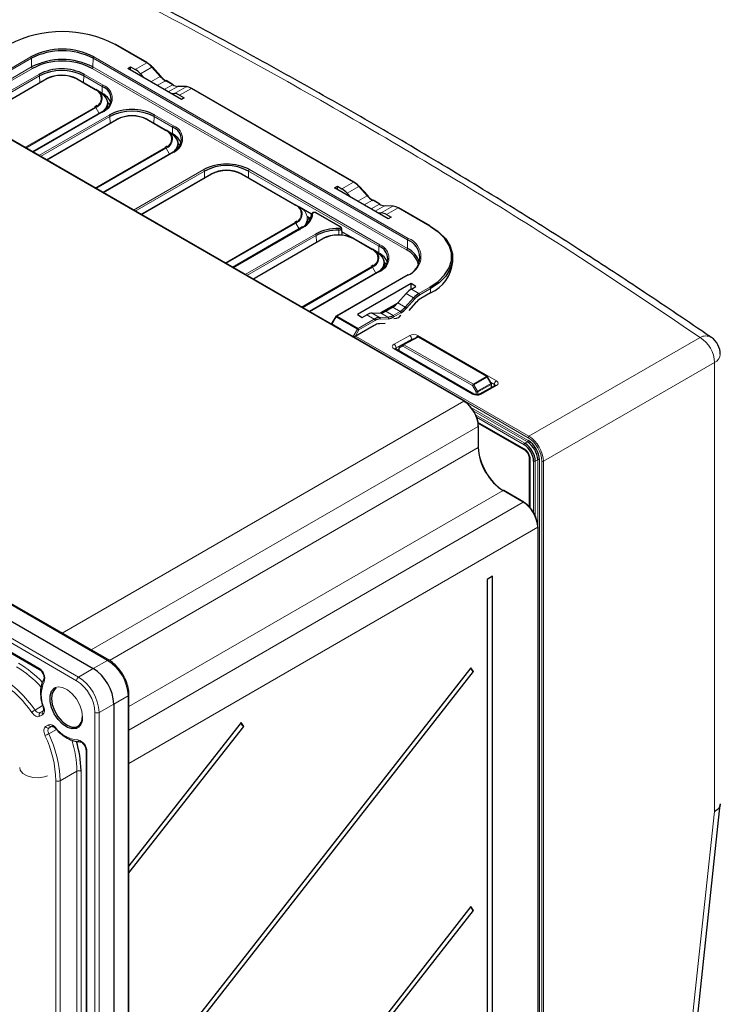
# Paper-space layout 'Blatt2' of a CAD drawing. Header units: millimetres. Extents: x 5 to 418, y 2 to 292.
# Tile 53 of 55: x 306 to 346, y 201 to 257. Entities that reach past the tile are written whole.
import ezdxf

# ---------------------------------------------------------------- set-up
doc = ezdxf.new("R2010")
doc.units = ezdxf.units.MM

psp = doc.layouts.new('Blatt2')

# ---------------------------------------------------------------- linework, layer by layer
at = {"color": 7, "linetype": 'Continuous', "lineweight": 18}
for p, q in [((331.017, 234.887), (282.323, 262.998)), ((310.725, 220.126), (245.907, 257.545)), ((308.956, 218.968), (244.138, 256.387)), ((244.253, 256.59), (309.071, 219.171)), ((312.954, 254.176), (311.159, 255.212)), ((302.261, 252.153), (306.343, 254.509)), ((306.39, 254.428), (302.308, 252.072)), ((306.397, 253.932), (306.39, 254.428)), ((309.887, 253.932), (309.895, 254.428)), ((327.808, 244.087), (309.895, 254.428)), ((309.942, 254.509), (327.855, 244.168)), ((312.289, 253.792), (312.954, 254.176)), ((302.231, 251.527), (306.397, 253.932)), ((306.445, 253.851), (302.324, 251.473)), ((327.754, 243.51), (309.84, 253.851)), ((309.887, 253.932), (327.801, 243.591)), ((312.589, 253.544), (313.252, 253.927)), ((313.726, 253.398), (313.252, 253.927)), ((302.803, 251.197), (306.805, 253.507)), ((306.852, 253.427), (302.896, 251.143)), ((307.255, 253.248), (303.252, 250.937)), ((306.858, 253.041), (306.852, 253.427)), ((310.02, 252.635), (308.96, 253.248)), ((309.356, 253.041), (309.362, 253.427)), ((310.423, 252.814), (309.362, 253.427)), ((309.409, 253.507), (310.47, 252.895)), ((313.189, 253.088), (313.726, 253.398)), ((313.554, 252.877), (314.025, 253.149)), ((314.422, 252.92), (314.025, 253.149)), ((310.417, 252.429), (310.423, 252.814)), ((310.418, 252.394), (310.417, 252.429)), ((313.95, 252.648), (314.422, 252.92)), ((314.183, 252.514), (314.721, 252.824)), ((314.531, 252.423), (315.195, 252.806)), ((315.195, 252.806), (314.721, 252.824)), ((314.829, 252.326), (315.494, 252.71)), ((324.739, 247.372), (315.494, 252.71)), ((306.018, 249.34), (310.02, 251.651)), ((310.054, 251.616), (306.065, 249.313)), ((310.47, 251.391), (306.467, 249.081)), ((310.245, 251.284), (310.054, 251.616)), ((306.809, 248.883), (310.812, 251.194)), ((310.859, 251.113), (306.903, 248.83)), ((311.261, 250.935), (307.259, 248.624)), ((310.865, 250.728), (310.859, 251.113)), ((314.027, 250.322), (312.967, 250.935)), ((313.363, 250.728), (313.369, 251.113)), ((314.43, 250.501), (313.369, 251.113)), ((313.416, 251.194), (314.477, 250.582)), ((314.424, 250.116), (314.43, 250.501)), ((314.424, 250.081), (314.424, 250.116)), ((310.025, 247.027), (314.027, 249.338)), ((314.061, 249.303), (310.072, 247)), ((314.477, 249.078), (310.474, 246.768)), ((314.252, 248.971), (314.061, 249.303)), ((312.195, 245.774), (316.198, 248.085)), ((316.245, 248.004), (312.289, 245.72)), ((316.251, 247.619), (316.245, 248.004)), ((318.749, 247.619), (318.755, 248.004)), ((326.179, 243.718), (318.755, 248.004)), ((318.802, 248.085), (326.227, 243.799)), ((316.647, 247.825), (312.645, 245.515)), ((321.417, 246.056), (318.352, 247.825)), ((324.074, 246.989), (324.739, 247.372)), ((324.374, 246.741), (325.038, 247.123)), ((325.512, 246.595), (325.038, 247.123)), ((324.974, 246.284), (325.512, 246.595)), ((325.339, 246.073), (325.81, 246.346)), ((326.207, 246.117), (325.81, 246.346)), ((325.736, 245.845), (326.207, 246.117)), ((325.968, 245.71), (326.506, 246.021)), ((326.316, 245.619), (326.98, 246.002)), ((326.98, 246.002), (326.506, 246.021)), ((326.614, 245.523), (327.279, 245.906)), ((329.073, 244.87), (327.279, 245.906)), ((323.962, 244.821), (322.576, 245.621)), ((317.414, 242.762), (321.417, 245.072)), ((321.45, 245.037), (317.461, 242.734)), ((321.866, 244.813), (317.864, 242.502)), ((317.873, 242.497), (321.656, 244.68)), ((321.656, 244.68), (321.45, 245.037)), ((318.559, 242.1), (322.562, 244.411)), ((322.609, 244.33), (318.653, 242.047)), ((323.011, 244.152), (319.009, 241.841)), ((322.615, 243.945), (322.609, 244.33)), ((325.777, 243.539), (324.716, 244.152)), ((327.801, 243.591), (327.808, 244.087)), ((326.174, 243.333), (326.179, 243.718)), ((326.174, 243.298), (326.174, 243.333)), ((321.775, 240.244), (325.777, 242.555)), ((325.81, 242.52), (321.822, 240.217)), ((326.002, 242.188), (325.81, 242.52)), ((326.227, 242.295), (322.224, 239.985)), ((327.855, 242.09), (323.774, 239.734)), ((328.012, 241.27), (328.012, 241.292)), ((328.028, 241.279), (328.457, 241.032)), ((328.457, 241.032), (329.073, 241.387)), ((329.12, 241.305), (328.504, 240.95)), ((329.12, 241.061), (329.12, 241.305)), ((327.684, 240.254), (328.158, 240.783)), ((327.731, 241.03), (328.158, 240.783)), ((328.225, 240.718), (327.751, 240.189)), ((327.169, 240.404), (326.316, 239.929)), ((326.963, 240.249), (327.385, 240.005)), ((327.26, 240.498), (327.684, 240.254)), ((323.74, 239.698), (323.491, 239.276)), ((324.958, 238.996), (323.74, 239.698)), ((323.774, 239.734), (324.991, 239.031)), ((324.991, 239.031), (325.917, 239.565)), ((325.488, 239.813), (325.917, 239.565)), ((325.788, 239.908), (326.216, 239.661)), ((326.216, 239.661), (326.69, 239.68)), ((326.717, 239.592), (326.243, 239.573)), ((326.266, 239.924), (326.69, 239.68)), ((326.566, 240.02), (326.989, 239.776)), ((326.989, 239.776), (327.385, 240.005)), ((327.433, 239.923), (327.036, 239.694)), ((324.712, 238.57), (324.958, 238.996)), ((325.964, 239.484), (325.038, 238.949)), ((324.346, 238.776), (324.347, 238.782)), ((324.346, 238.776), (324.346, 238.76)), ((334.678, 232.812), (324.346, 238.776)), ((325.038, 238.949), (324.826, 238.582)), ((324.85, 238.595), (334.726, 232.894)), ((327.04, 238.136), (327.932, 238.633)), ((328.048, 238.43), (327.156, 237.934)), ((328.407, 238.545), (327.594, 238.108)), ((328.048, 238.373), (328.048, 238.43)), ((328.403, 238.628), (332.877, 236.045)), ((332.31, 236.292), (328.407, 238.545)), ((334.726, 232.894), (344.475, 238.522)), ((331.514, 235.286), (327.04, 237.869)), ((327.156, 237.934), (327.158, 237.855)), ((327.546, 238.025), (327.336, 237.904)), ((327.336, 237.904), (327.336, 237.752)), ((331.511, 235.776), (327.546, 238.025)), ((327.594, 238.108), (331.559, 235.858)), ((345.3, 237.093), (335.55, 231.466)), ((345.3, 211.519), (345.3, 237.093)), ((331.559, 235.858), (332.31, 236.292)), ((332.344, 236.257), (331.592, 235.823)), ((332.552, 235.896), (332.344, 236.257)), ((331.721, 235.416), (331.511, 235.776)), ((331.592, 235.823), (331.802, 235.464)), ((331.802, 235.464), (332.552, 235.896)), ((332.565, 235.85), (331.816, 235.417)), ((332.877, 235.778), (331.986, 235.281)), ((332.757, 235.842), (332.543, 235.966)), ((332.565, 235.659), (332.565, 235.85)), ((332.754, 235.764), (332.757, 235.842)), ((331.721, 235.261), (331.721, 235.416)), ((331.816, 235.417), (331.816, 235.263)), ((308.133, 221.676), (331.017, 234.887)), ((331.416, 234.538), (334.683, 232.653)), ((334.635, 232.571), (331.554, 234.349)), ((331.681, 234.117), (334.495, 232.493)), ((334.447, 232.411), (331.742, 233.972)), ((331.842, 233.458), (309.783, 220.724)), ((331.818, 233.704), (334.443, 232.189)), ((331.842, 232.25), (331.842, 233.458)), ((310.829, 220.119), (331.842, 232.25)), ((334.635, 232.571), (334.495, 232.493)), ((334.796, 231.577), (334.796, 228.796)), ((334.992, 228.511), (334.992, 231.466)), ((335.225, 231.549), (335.087, 231.467)), ((335.087, 231.467), (335.087, 228.321)), ((335.225, 227.773), (335.225, 231.549)), ((335.32, 231.549), (335.32, 124.985)), ((335.455, 124.16), (335.455, 231.465)), ((335.55, 231.466), (335.55, 124.16)), ((288.717, 230.122), (306.803, 219.681)), ((333.256, 229.801), (311.936, 217.493)), ((334.401, 229.139), (333.256, 229.801)), ((311.936, 216.158), (334.401, 229.139)), ((335.226, 227.711), (311.936, 214.253)), ((335.226, 124.205), (335.226, 227.711)), ((309.898, 219.665), (310.725, 220.126)), ((309.071, 219.171), (309.898, 219.665)), ((311.89, 218.11), (311.077, 217.624)), ((311.89, 79.298), (311.89, 218.11)), ((307.025, 217.548), (306.589, 217.294)), ((307.052, 217.246), (306.891, 217.148)), ((306.891, 217.148), (307.052, 217.241)), ((310.002, 78.344), (310.002, 217.156)), ((311.077, 217.624), (310.235, 217.155)), ((310.235, 217.155), (310.235, 78.343)), ((307.02, 217.03), (306.859, 216.937)), ((307.195, 216.355), (307.356, 216.448)), ((307.807, 216.194), (307.37, 215.943)), ((307.555, 216.37), (307.394, 216.277)), ((307.56, 216.369), (307.394, 216.277)), ((309.543, 214.935), (309.543, 191.056)), ((308.976, 213.804), (308.013, 213.266)), ((308.976, 192.827), (308.976, 213.804)), ((309.21, 213.858), (309.21, 213.802)), ((309.21, 213.802), (309.21, 192.826)), ((307.779, 192.292), (307.779, 213.268)), ((308.013, 213.266), (308.013, 192.29))]:
    psp.add_line(p, q, dxfattribs=at)
at = {"color": 7, "linetype": 'Continuous', "lineweight": 25}
for p, q in [((331.05, 234.89), (282.355, 263.001)), ((310.807, 220.133), (245.989, 257.552)), ((245.08, 257.084), (309.898, 219.665)), ((312.987, 254.179), (311.193, 255.215)), ((311.871, 253.848), (312.032, 253.941)), ((314.926, 252.085), (311.871, 253.848)), ((312.032, 253.941), (312.289, 253.792)), ((312.032, 253.756), (312.032, 253.941)), ((313.756, 253.405), (313.282, 253.934)), ((303.233, 250.948), (307.221, 253.251)), ((308.993, 253.251), (310.054, 252.639)), ((312.589, 253.544), (312.799, 253.313)), ((314.455, 252.923), (314.059, 253.152)), ((310.26, 252.52), (310.054, 252.639)), ((310.417, 252.429), (310.26, 252.519)), ((314.325, 252.432), (314.531, 252.423)), ((315.217, 252.811), (314.743, 252.83)), ((324.772, 247.376), (315.527, 252.713)), ((314.829, 252.326), (315.087, 252.177)), ((315.087, 252.177), (314.926, 252.085)), ((310.437, 251.395), (306.448, 249.092)), ((310.102, 251.735), (309.987, 251.654)), ((310.734, 251.719), (310.731, 251.863)), ((307.239, 248.635), (311.228, 250.938)), ((313, 250.938), (314.061, 250.326)), ((314.267, 250.207), (314.061, 250.326)), ((314.424, 250.116), (314.267, 250.206)), ((314.443, 249.082), (310.455, 246.779)), ((314.109, 249.422), (313.994, 249.341)), ((314.741, 249.406), (314.738, 249.55)), ((312.625, 245.526), (316.614, 247.829)), ((318.386, 247.829), (321.45, 246.06)), ((323.656, 247.045), (323.817, 247.138)), ((326.711, 245.281), (323.656, 247.045)), ((323.817, 247.138), (324.074, 246.989)), ((323.817, 246.952), (323.817, 247.138)), ((325.541, 246.601), (325.067, 247.13)), ((324.374, 246.741), (324.584, 246.509)), ((326.24, 246.12), (325.844, 246.349)), ((321.656, 245.941), (321.45, 246.06)), ((322.342, 245.544), (321.657, 245.94)), ((327.002, 246.008), (326.528, 246.026)), ((329.106, 244.874), (327.312, 245.91)), ((321.499, 245.156), (321.383, 245.075)), ((322.109, 245.412), (322.301, 245.301)), ((322.131, 245.14), (322.127, 245.284)), ((322.149, 245.389), (322.221, 245.197)), ((322.339, 245.525), (322.337, 245.45)), ((323.995, 244.824), (322.609, 245.624)), ((326.11, 245.628), (326.316, 245.619)), ((326.614, 245.523), (326.872, 245.374)), ((326.872, 245.374), (326.711, 245.281)), ((321.833, 244.816), (317.844, 242.513)), ((324.081, 244.341), (324.061, 244.729)), ((318.989, 241.852), (322.978, 244.155)), ((324.739, 244.161), (324.07, 244.547)), ((324.75, 244.155), (325.81, 243.543)), ((326.016, 243.424), (325.81, 243.543)), ((326.174, 243.333), (326.017, 243.423)), ((330.389, 242.829), (330.389, 243.074)), ((325.859, 242.639), (325.744, 242.558)), ((326.491, 242.623), (326.488, 242.767)), ((326.193, 242.299), (322.205, 239.996)), ((327.822, 242.093), (323.74, 239.737)), ((328.008, 241.589), (324.953, 239.825)), ((328.286, 241.428), (328.008, 241.589)), ((328.012, 241.292), (328.008, 241.589)), ((328.012, 241.292), (328.031, 241.281)), ((328.028, 241.279), (328.286, 241.428)), ((327.26, 240.498), (327.731, 241.03)), ((329.12, 241.061), (328.562, 240.738)), ((327.22, 240.454), (326.269, 239.925)), ((326.566, 240.02), (326.963, 240.249)), ((328.263, 240.489), (327.882, 240.064)), ((323.716, 239.713), (323.456, 239.273)), ((324.953, 239.825), (325.231, 239.664)), ((325.231, 239.664), (325.488, 239.813)), ((325.788, 239.908), (326.266, 239.924)), ((324.005, 238.979), (323.491, 239.276)), ((324.005, 238.979), (324.712, 238.57)), ((324.005, 238.957), (324.005, 238.979)), ((325.907, 239.206), (324.826, 238.582)), ((326.535, 239.314), (326.206, 239.302)), ((324.327, 238.793), (324.326, 238.771)), ((327.561, 238.111), (328.374, 238.548)), ((332.342, 236.295), (328.439, 238.548)), ((331.596, 235.293), (327.121, 237.876)), ((327.316, 237.931), (327.316, 237.764)), ((327.559, 238.11), (327.349, 237.989)), ((327.559, 238.11), (327.561, 238.111)), ((332.575, 235.91), (332.367, 236.27)), ((332.794, 235.786), (331.903, 235.29)), ((332.584, 235.669), (332.584, 235.877)), ((332.792, 235.785), (332.794, 235.786)), ((331.828, 233.642), (334.477, 232.113)), ((331.861, 232.276), (331.861, 233.485)), ((334.748, 231.645), (334.748, 228.852)), ((288.751, 230.045), (306.837, 219.604)), ((334.434, 229.142), (333.289, 229.803)), ((335.245, 124.232), (335.245, 227.738)), ((332.644, 224.915), (332.338, 224.731)), ((332.338, 224.731), (332.338, 122.773)), ((332.644, 122.956), (332.644, 224.915)), ((331.424, 219.703), (311.936, 194.814)), ((311.936, 194.405), (331.574, 219.487)), ((331.574, 219.487), (331.424, 219.703)), ((311.936, 79.365), (311.936, 218.176)), ((311.077, 217.624), (311.077, 78.812)), ((318.326, 216.582), (311.936, 208.422)), ((318.476, 216.366), (318.326, 216.582)), ((311.936, 208.013), (318.476, 216.366)), ((309.494, 215.003), (309.494, 191.124)), ((331.424, 206.094), (311.936, 181.204)), ((311.936, 180.796), (331.574, 205.878)), ((331.574, 205.878), (331.424, 206.094))]:
    psp.add_line(p, q, dxfattribs=at)
at = {"color": 7, "linetype": 'Continuous', "lineweight": 18, "flags": 128}
for points in [[(313.252, 253.927), (313.261, 253.931), (313.269, 253.934), (313.275, 253.936), (313.28, 253.935), (313.282, 253.934)], [(313.726, 253.398), (313.735, 253.403), (313.743, 253.405), (313.749, 253.407), (313.754, 253.406), (313.756, 253.405)], [(310.423, 251.37), (310.452, 251.394), (310.594, 251.548), (310.682, 251.716), (310.712, 251.889), (310.682, 252.063), (310.594, 252.231), (310.452, 252.385), (310.26, 252.52)], [(314.43, 249.057), (314.459, 249.081), (314.601, 249.235), (314.689, 249.402), (314.719, 249.576), (314.689, 249.75), (314.601, 249.917), (314.459, 250.072), (314.267, 250.207)], [(325.038, 247.123), (325.046, 247.128), (325.054, 247.131), (325.06, 247.132), (325.065, 247.132), (325.067, 247.13)], [(325.512, 246.595), (325.52, 246.599), (325.528, 246.602), (325.534, 246.603), (325.539, 246.603), (325.541, 246.601)], [(326.18, 242.274), (326.208, 242.298), (326.351, 242.452), (326.439, 242.619), (326.469, 242.793), (326.439, 242.967), (326.351, 243.134), (326.208, 243.289), (326.016, 243.424)], [(324.958, 238.996), (324.968, 238.99), (324.978, 238.984), (324.99, 238.977), (325.001, 238.971), (325.012, 238.964), (325.022, 238.959), (325.031, 238.953), (325.038, 238.949)], [(332.794, 235.786), (332.794, 235.786), (332.812, 235.793), (332.832, 235.793), (332.854, 235.788), (332.877, 235.778)], [(307.763, 218.587), (307.901, 218.619), (308.159, 218.587), (308.436, 218.452), (308.707, 218.224), (308.947, 217.925), (309.136, 217.581), (309.256, 217.223), (309.297, 216.882)], [(306.859, 216.937), (306.811, 216.919), (306.758, 216.914), (306.7, 216.924), (306.639, 216.947), (306.577, 216.983), (306.516, 217.031), (306.458, 217.09), (306.405, 217.157)], [(306.589, 217.294), (306.625, 217.25), (306.663, 217.211), (306.704, 217.179), (306.745, 217.155), (306.785, 217.139), (306.824, 217.133), (306.86, 217.136), (306.891, 217.148)], [(307.048, 217.468), (307.049, 217.465), (307.057, 217.459), (307.07, 217.454), (307.088, 217.453)], [(307.158, 215.852), (307.127, 215.932), (307.105, 216.011), (307.094, 216.088), (307.093, 216.159), (307.103, 216.224), (307.124, 216.279), (307.155, 216.323), (307.195, 216.355)], [(307.394, 216.277), (307.368, 216.256), (307.347, 216.227), (307.333, 216.19), (307.326, 216.148), (307.327, 216.1), (307.334, 216.049), (307.349, 215.996), (307.37, 215.943)], [(307.756, 216.296), (307.748, 216.279), (307.746, 216.266), (307.748, 216.256), (307.749, 216.254)], [(307.296, 213.547), (307.139, 213.494), (306.804, 213.442), (306.458, 213.46), (306.143, 213.544), (305.897, 213.686), (305.751, 213.868), (305.716, 214.015)], [(343.098, 190.889), (343.646, 196.021), (344.204, 201.251), (345.3, 211.519)]]:
    psp.add_lwpolyline(points, dxfattribs=at)
at = {"color": 7, "linetype": 'Continuous', "lineweight": 25, "flags": 128}
for points in [[(313.756, 253.405), (313.757, 253.404), (313.758, 253.4), (313.757, 253.394), (313.754, 253.387)], [(310.273, 252.49), (310.468, 252.353), (310.612, 252.197), (310.701, 252.028), (310.731, 251.852), (310.701, 251.676), (310.612, 251.507), (310.59, 251.477)], [(310.848, 251.761), (310.805, 251.827), (310.727, 251.923)], [(310.722, 251.595), (310.734, 251.708), (310.734, 251.719)], [(314.28, 250.177), (314.475, 250.04), (314.619, 249.884), (314.708, 249.715), (314.738, 249.539), (314.708, 249.363), (314.619, 249.193), (314.597, 249.163)], [(314.729, 249.282), (314.741, 249.395), (314.741, 249.406)], [(314.855, 249.447), (314.812, 249.514), (314.733, 249.609)], [(325.541, 246.601), (325.542, 246.6), (325.543, 246.596), (325.542, 246.591), (325.539, 246.584)], [(322.118, 245.016), (322.131, 245.129), (322.131, 245.14)], [(329.073, 241.387), (329.551, 241.716), (329.923, 242.088), (330.177, 242.491), (330.306, 242.914), (330.306, 243.343), (330.177, 243.766), (329.923, 244.17), (329.551, 244.542), (329.073, 244.87)], [(329.12, 244.843), (329.605, 244.509), (329.983, 244.132), (330.242, 243.722), (330.373, 243.292), (330.373, 242.856), (330.242, 242.427), (329.983, 242.017), (329.605, 241.64), (329.12, 241.305)], [(326.03, 243.394), (326.225, 243.257), (326.369, 243.101), (326.458, 242.932), (326.488, 242.756), (326.458, 242.58), (326.369, 242.41), (326.346, 242.38)], [(326.479, 242.499), (326.491, 242.612), (326.491, 242.623)], [(326.605, 242.664), (326.562, 242.731), (326.483, 242.826)], [(309.014, 216.273), (308.947, 216.244), (308.707, 216.222), (308.436, 216.307), (308.159, 216.491), (307.901, 216.757), (307.684, 217.082), (307.528, 217.437), (307.446, 217.791), (307.446, 218.111), (307.528, 218.37), (307.684, 218.545), (307.763, 218.587)], [(307.789, 218.529), (307.698, 218.46), (307.573, 218.248), (307.53, 217.957), (307.573, 217.617), (307.698, 217.26), (307.894, 216.921), (308.14, 216.634), (308.414, 216.426), (308.687, 216.318), (308.933, 216.321), (309.129, 216.434), (309.254, 216.646), (309.297, 216.937), (309.297, 216.937)], [(343.422, 191.268), (343.676, 193.646), (345.625, 211.906)]]:
    psp.add_lwpolyline(points, dxfattribs=at)
at = {"color": 7, "linetype": 'Continuous', "lineweight": 25}
for centre, radius, start, end in [((308.142, 249.421), 6.53, 62.4805, 117.5195), ((308.142, 251.036), 3.912, 62.6097, 117.3903), ((308.142, 251.046), 3.809, 62.6097, 117.3903), ((311.179, 255.184), 0.0335, 65.6929, 125.6176), ((308.142, 250.564), 3.793, 62.6097, 117.3903), ((308.142, 250.574), 3.691, 62.6097, 117.3903), ((312.973, 254.149), 0.0335, 65.6929, 125.6176), ((312.315, 253.105), 1.247, 41.2195, 59.1721), ((312.405, 253.15), 1.163, 41.2195, 59.1721), ((308.107, 250.994), 2.83, 62.6097, 117.3903), ((308.107, 251.004), 2.728, 62.6097, 117.3903), ((308.107, 251.541), 1.926, 62.6097, 117.3903), ((308.107, 251.602), 1.853, 62.6097, 117.3903), ((314.664, 254.219), 1.247, 221.2195, 239.1721), ((314.754, 254.263), 1.33, 221.2195, 239.1721), ((309.766, 252.033), 0.671, 16.3206, 64.6402), ((310.24, 252.493), 0.0331, 355.4528, 54.5747), ((309.997, 251.557), 0.968, 19.8876, 64.2864), ((310.148, 252.09), 0.775, 290.7834, 69.2166), ((314.441, 252.893), 0.0335, 65.6929, 125.6176), ((314.767, 253.482), 0.66, 238.4341, 265.9433), ((315.216, 252.77), 0.0413, 88.0594, 120.7437), ((315.148, 252.147), 0.66, 58.4341, 85.9433), ((310.456, 251.368), 0.033, 125.3585, 184.6077), ((312.114, 248.681), 2.83, 62.6097, 117.3903), ((312.114, 248.691), 2.728, 62.6097, 117.3903), ((312.114, 249.228), 1.926, 62.6097, 117.3903), ((312.114, 249.289), 1.853, 62.6097, 117.3903), ((313.773, 249.72), 0.671, 16.3206, 64.6402), ((314.247, 250.18), 0.0331, 355.4528, 54.5747), ((314.155, 249.777), 0.775, 290.7834, 69.2166), ((314.004, 249.244), 0.968, 19.8876, 64.2864), ((314.463, 249.055), 0.033, 125.3585, 184.6077), ((317.5, 245.572), 2.83, 62.6097, 117.3903), ((317.5, 245.582), 2.728, 62.6097, 117.3903), ((317.5, 246.119), 1.926, 62.6097, 117.3903), ((317.5, 246.18), 1.853, 62.6097, 117.3903), ((324.758, 247.345), 0.0335, 65.6929, 125.6176), ((324.1, 246.302), 1.247, 41.2195, 59.1721), ((324.19, 246.346), 1.163, 41.2195, 59.1721), ((326.449, 247.416), 1.247, 221.2195, 239.1721), ((326.539, 247.46), 1.33, 221.2195, 239.1721), ((321.163, 245.454), 0.671, 16.3206, 64.6402), ((326.226, 246.089), 0.0335, 65.6929, 125.6176), ((326.552, 246.679), 0.66, 238.4341, 265.9433), ((327.001, 245.967), 0.0413, 88.0594, 120.7437), ((326.933, 245.344), 0.66, 58.4341, 85.9433), ((321.457, 245.593), 0.884, 294.1735, 355.582), ((321.49, 245.65), 0.918, 294.1735, 355.582), ((321.524, 245.286), 0.603, 319.9448, 359.8473), ((323.814, 242.055), 2.669, 88.3877, 117.9976), ((323.816, 242.059), 2.572, 88.3877, 117.9976), ((329.092, 244.843), 0.0335, 65.6929, 125.6176), ((323.864, 242.445), 1.926, 62.6097, 117.3903), ((323.864, 242.506), 1.853, 62.6097, 117.3903), ((327.424, 243.075), 1.082, 290.7834, 69.2166), ((325.523, 242.937), 0.671, 16.3206, 64.6402), ((325.904, 242.994), 0.775, 290.7834, 69.2166), ((327.21, 242.357), 1.275, 15.0293, 64.7657), ((327.221, 242.381), 1.342, 18.7336, 64.402), ((325.997, 243.397), 0.0331, 355.4528, 54.5747), ((325.754, 242.461), 0.968, 19.8876, 64.2864), ((328.223, 243.044), 2.177, 294.3332, 354.3466), ((326.212, 242.272), 0.033, 125.3585, 184.6077), ((329.096, 239.961), 1.247, 120.8279, 138.7805), ((329.101, 239.951), 1.163, 120.8279, 138.7805), ((329.201, 239.668), 1.247, 120.8279, 138.7805), ((326.747, 241.075), 1.247, 300.8279, 318.7805), ((326.751, 241.065), 1.33, 300.8279, 318.7805), ((323.774, 239.679), 0.0667, 119.9973, 149.4226), ((326.263, 239.003), 0.66, 94.0567, 121.5659), ((326.287, 238.959), 0.616, 94.0567, 121.5659), ((326.643, 240.338), 0.66, 274.0567, 301.5659), ((326.668, 240.294), 0.704, 274.0567, 301.5659), ((326.252, 238.643), 0.66, 94.0567, 121.5659), ((328.406, 238.49), 0.0667, 60.0102, 118.2657), ((344.46, 237.561), 1.167, 0, 55.4953), ((327.383, 237.931), 0.0667, 119.9753, 180), ((332.309, 236.237), 0.0667, 30.005, 60.0102), ((332.517, 235.877), 0.0667, 360, 30.005), ((331.036, 234.86), 0.033, 65.3602, 124.6041), ((331.828, 233.488), 0.033, 295.3879, 354.638), ((331.828, 232.28), 0.033, 295.3879, 354.638), ((333.808, 231.412), 1.185, 2.6054, 57.3945), ((333.801, 231.408), 1.288, 2.6054, 57.3945), ((333.944, 231.49), 1.282, 2.6054, 57.3945), ((333.937, 231.486), 1.385, 2.6054, 57.3945), ((333.275, 229.773), 0.033, 65.3602, 124.6041), ((334.42, 229.112), 0.033, 65.3602, 124.6041), ((335.212, 227.741), 0.033, 295.415, 354.6467), ((308.518, 217.507), 2.561, 2.6055, 57.3945), ((331.75, 219.786), 0.347, 195.4932, 239.5001), ((318.652, 216.665), 0.347, 195.4932, 239.5001), ((303.097, 213.727), 6.114, 1.2279, 17.0098), ((331.75, 206.177), 0.347, 195.4932, 239.5001)]:
    psp.add_arc(centre, radius, start, end, dxfattribs=at)
at = {"color": 7, "linetype": 'Continuous', "lineweight": 18}
for centre, radius, start, end in [((306.287, 254.422), 0.103, 3.2297, 57.3477), ((309.997, 254.422), 0.103, 122.6523, 176.7703), ((306.5, 253.938), 0.103, 183.2297, 237.3477), ((309.785, 253.938), 0.103, 302.6523, 356.7703), ((306.75, 253.421), 0.103, 3.2297, 57.3477), ((307.235, 253.22), 0.0335, 54.3818, 114.314), ((308.979, 253.22), 0.0335, 65.686, 125.6182), ((309.465, 253.421), 0.103, 122.6523, 176.7703), ((314.045, 253.122), 0.0335, 65.6929, 125.6176), ((310.04, 252.608), 0.0335, 65.686, 125.6182), ((309.834, 252.143), 0.526, 290.7834, 69.2166), ((310.525, 252.808), 0.103, 122.6523, 176.7703), ((310.185, 252.143), 0.804, 290.7834, 69.2166), ((314.742, 252.789), 0.0413, 88.0594, 120.7437), ((315.513, 252.682), 0.0335, 65.6929, 125.6176), ((309.827, 252.157), 0.587, 292.7612, 6.2687), ((309.969, 251.569), 0.0962, 28.8556, 58.0453), ((310.45, 251.365), 0.0329, 53.7667, 114.9229), ((310.756, 251.108), 0.103, 3.2297, 57.3477), ((311.242, 250.907), 0.0335, 54.3818, 114.314), ((312.986, 250.907), 0.0335, 65.686, 125.6182), ((313.472, 251.108), 0.103, 122.6523, 176.7703), ((314.047, 250.295), 0.0335, 65.686, 125.6182), ((313.84, 249.83), 0.526, 290.7834, 69.2166), ((314.532, 250.495), 0.103, 122.6523, 176.7703), ((314.192, 249.83), 0.804, 290.7834, 69.2166), ((313.834, 249.844), 0.587, 292.7612, 6.2687), ((313.976, 249.256), 0.0962, 28.8556, 58.0453), ((314.457, 249.052), 0.0329, 53.7667, 114.9229), ((316.142, 247.998), 0.103, 3.2297, 57.3477), ((318.857, 247.998), 0.103, 122.6523, 176.7703), ((316.628, 247.798), 0.0335, 54.3818, 114.314), ((318.372, 247.798), 0.0335, 65.686, 125.6182), ((325.83, 246.318), 0.0335, 65.6929, 125.6176), ((321.436, 246.029), 0.0335, 65.686, 125.6182), ((321.23, 245.564), 0.526, 290.7834, 69.2166), ((321.417, 245.311), 0.674, 290.7834, 69.2166), ((326.527, 245.985), 0.0413, 88.0594, 120.7437), ((327.298, 245.879), 0.0335, 65.6929, 125.6176), ((321.223, 245.578), 0.587, 292.7612, 6.2687), ((322.4, 245.517), 0.0623, 85.5421, 172.5109), ((322.595, 245.594), 0.0329, 65.0771, 126.2333), ((321.366, 244.991), 0.0962, 28.8556, 58.0453), ((321.573, 244.63), 0.097, 2.673, 31.0656), ((321.847, 244.787), 0.032, 52.8179, 115.8716), ((328.504, 244.63), 4.615, 178.8494, 179.9912), ((323.981, 244.794), 0.033, 65.3808, 126.2056), ((322.506, 244.325), 0.103, 3.2297, 57.3477), ((322.992, 244.124), 0.0335, 54.3818, 114.314), ((324.736, 244.124), 0.0335, 65.686, 125.6182), ((327.911, 244.081), 0.103, 122.6523, 176.7703), ((327.461, 243.129), 1.111, 290.7834, 69.2166), ((325.797, 243.512), 0.0335, 65.686, 125.6182), ((325.59, 243.047), 0.526, 290.7834, 69.2166), ((326.282, 243.712), 0.103, 122.6523, 176.7703), ((325.941, 243.047), 0.804, 290.7834, 69.2166), ((327.698, 243.597), 0.103, 302.6523, 356.7703), ((325.583, 243.061), 0.587, 292.7612, 6.2687), ((325.726, 242.473), 0.0962, 28.8556, 58.0453), ((326.207, 242.269), 0.0329, 53.7667, 114.9229), ((327.836, 242.063), 0.0329, 53.7667, 114.9229), ((329.018, 241.301), 0.102, 2.6055, 57.3945), ((328.06, 240.614), 0.195, 32.0328, 59.7143), ((328.402, 240.945), 0.102, 2.6055, 57.3945), ((327.586, 240.085), 0.195, 32.0328, 59.7143), ((324.12, 240.349), 0.753, 237.5695, 239.7131), ((323.754, 239.707), 0.0329, 53.7667, 114.9229), ((323.825, 239.652), 0.0962, 121.9547, 151.1444), ((325.862, 239.479), 0.102, 2.6055, 57.3945), ((326.172, 239.6), 0.0762, 339.9751, 54.3796), ((326.646, 239.618), 0.0762, 339.9751, 54.3796), ((326.934, 239.69), 0.102, 2.6055, 57.3945), ((327.33, 239.918), 0.102, 2.6055, 57.3945), ((325.042, 238.949), 0.0962, 121.9547, 151.1444), ((324.936, 238.945), 0.102, 2.6055, 57.3945), ((324.367, 238.814), 0.0431, 212.6535, 241.2411), ((327.795, 238.42), 0.253, 2.1919, 57.2026), ((328.537, 238.413), 0.253, 121.9141, 157.3278), ((328.387, 238.518), 0.0327, 53.4876, 114.4447), ((328.425, 238.517), 0.033, 65.3636, 124.6018), ((344.798, 237.965), 0.644, 59.9095, 120.1737), ((343.56, 237.041), 1.74, 1.7037, 58.2922), ((326.903, 237.924), 0.253, 2.1919, 57.2026), ((327.087, 237.801), 0.0826, 65.4136, 124.5237), ((327.35, 237.935), 0.0337, 185.8018, 246.1866), ((327.386, 237.94), 0.0614, 126.4293, 215.6697), ((327.596, 238.061), 0.0614, 126.4293, 215.6697), ((327.649, 238.021), 0.103, 122.496, 177.5103), ((327.574, 238.081), 0.0327, 53.4876, 114.4447), ((345.058, 237.611), 0.572, 295.0662, 354.982), ((332.329, 236.265), 0.033, 65.3636, 124.6018), ((332.262, 236.212), 0.0936, 28.8709, 58.9307), ((345.111, 214.154), 25.525, 119.9531, 120.0134), ((331.614, 235.771), 0.103, 122.496, 177.5103), ((323.94, 248.848), 15.107, 300.0792, 300.4358), ((331.51, 235.778), 0.0936, 28.8709, 58.9307), ((345.32, 213.794), 25.525, 119.9531, 120.0134), ((332.472, 235.848), 0.0936, 1.0784, 31.1382), ((332.551, 235.88), 0.033, 295.3879, 354.638), ((333.012, 235.828), 0.256, 122.0096, 176.824), ((331.561, 235.223), 0.0787, 63.2818, 126.1375), ((324.15, 248.489), 15.107, 300.0792, 300.4358), ((331.768, 235.507), 0.102, 242.8705, 297.9954), ((331.722, 235.415), 0.0936, 1.0784, 31.1382), ((331.937, 235.212), 0.0851, 54.7958, 112.9199), ((334.78, 232.808), 0.102, 121.9646, 177.4465), ((334.549, 232.406), 0.102, 121.9646, 177.4465), ((334.581, 232.657), 0.102, 301.9646, 357.4464), ((334.525, 232.18), 0.0826, 173.8298, 234.2071), ((334.832, 231.654), 0.0845, 186.9148, 245.4618), ((335.039, 231.557), 0.102, 242.5577, 298.0311), ((335.273, 231.458), 0.102, 62.5577, 118.031), ((335.502, 231.556), 0.102, 242.5579, 298.0288), ((302.482, 214.635), 6.198, 43.1109, 59.1992), ((310.772, 220.058), 0.0825, 65.3756, 124.6028), ((309.362, 217.995), 2.53, 2.6055, 57.3945), ((302.436, 214.559), 6.053, 41.9472, 59.1531), ((306.882, 219.671), 0.08, 172.7974, 236.0398), ((306.477, 219.1), 0.665, 343.0051, 60.7207), ((301.165, 213.567), 6.352, 34.4106, 58.5658), ((301.162, 213.577), 6.578, 34.4106, 58.5658), ((308.735, 218.151), 1.788, 155.0193, 202.9781), ((307.21, 219.001), 0.135, 153.5538, 224.4652), ((309.212, 218.956), 0.257, 123.2297, 177.3477), ((307.73, 217.053), 2.274, 2.6055, 57.3945), ((307.708, 217.04), 2.53, 2.6055, 57.3945), ((311.854, 218.184), 0.0825, 295.3892, 354.6229), ((307.095, 216.424), 1.007, 120.1384, 133.271), ((306.985, 217.026), 0.154, 127.473, 215.0415), ((307.146, 217.119), 0.154, 127.473, 215.0415), ((306.777, 217.286), 0.353, 313.4175, 28.1207), ((310.12, 217.384), 0.257, 242.6565, 296.7662), ((308.661, 216.808), 0.641, 303.4701, 6.6195), ((307.335, 216.42), 0.154, 204.9599, 292.5214), ((307.457, 216.11), 0.353, 31.8773, 106.593), ((307.496, 216.513), 0.154, 204.9599, 292.5214), ((309.184, 217.373), 1.788, 217.0209, 264.9874), ((306.868, 216.817), 1.008, 286.7368, 299.8565), ((301.429, 213.108), 6.352, 1.4363, 25.5891), ((301.436, 213.102), 6.579, 1.4363, 25.5891), ((302.921, 213.714), 6.056, 0.8507, 18.0913), ((308.878, 214.943), 0.665, 359.2774, 76.9973), ((309.158, 215.628), 0.135, 195.5649, 265.9563), ((309.574, 215.009), 0.0801, 184.2975, 247.174), ((309.092, 213.574), 0.257, 62.6565, 116.7662), ((307.897, 213.496), 0.257, 242.6565, 296.7662)]:
    psp.add_arc(centre, radius, start, end, dxfattribs=at)
at = {"color": 7, "linetype": 'Continuous', "lineweight": 25}
for centre, major_axis, ratio, start_param, end_param in [((312.301, 252.983), (-0.513, 0.859), 0.56722, 5.053107, 5.48944), ((314.841, 251.517), (-0.513, 0.859), 0.56722, 5.48944, 5.925772), ((324.087, 246.179), (-0.513, 0.859), 0.56722, 5.053107, 5.48944), ((326.626, 244.713), (-0.513, 0.859), 0.56722, 5.48944, 5.925772), ((328.041, 240.456), (0.487, 0.874), 0.587367, 0.776279, 1.212611), ((326.95, 241.072), (0.487, 0.874), 0.587367, 3.917871, 4.354204), ((325.501, 238.989), (0.487, 0.874), 0.587367, 0.339947, 0.776279), ((326.554, 240.844), (0.487, 0.874), 0.587367, 3.481539, 3.917871), ((326.999, 239.84), (0.433, -0.007), 0.56692, 4.813216, 6.199535), ((326.999, 239.785), (0.367, -0.007), 0.565016, 5.937571, 6.293269), ((323.49, 239.199), (-0.0212, 0.0806), 0.522903, 5.805587, 6.760901), ((324.779, 238.609), (0.0809, 0.0217), 0.51759, 3.619289, 5.190086), ((331.016, 233.934), (-0.583, 1.01), 0.578689, 3.927224, 5.497716), ((331.063, 233.961), (-0.55, 0.953), 0.577557, 3.927224, 5.497716), ((333.256, 231.433), (-1, 1.732), 0.576898, 0.785632, 2.356123), ((333.303, 231.46), (-1.033, 1.79), 0.577557, 0.81912, 2.32247), ((334.4, 228.186), (-0.583, 1.01), 0.578708, 3.927208, 5.497692), ((334.448, 228.214), (-0.55, 0.953), 0.577562, 3.92722, 5.497704)]:
    psp.add_ellipse(centre, major_axis=major_axis, ratio=ratio, start_param=start_param, end_param=end_param, dxfattribs=at)
at = {"color": 7, "linetype": 'Continuous', "lineweight": 18}
for centre, major_axis, ratio, start_param, end_param in [((328.167, 238.496), (0.333, -0.005), 0.566913, 0.794286, 2.364778), ((328.165, 238.359), (0.167, -0.005), 0.576669, 1.400867, 2.374114), ((327.276, 238), (0.334, -0.005), 0.566574, 2.364467, 3.934959), ((327.274, 237.863), (0.167, -0.01), 0.55459, 2.388038, 3.185055), ((332.639, 235.777), (0.167, 0), 0.556571, 6.257812, 7.069661), ((332.641, 235.914), (0.333, -0.005), 0.56692, 5.506986, 7.077477), ((331.75, 235.418), (0.333, -0.005), 0.567272, 3.935594, 5.506086), ((334.677, 231.914), (-0.55, 0.953), 0.577564, 3.927231, 5.497712), ((334.725, 231.941), (-0.583, 1.01), 0.578715, 3.927233, 5.497713), ((334.443, 231.781), (-0.25, 0.433), 0.577565, 3.927231, 5.49771)]:
    psp.add_ellipse(centre, major_axis=major_axis, ratio=ratio, start_param=start_param, end_param=end_param, dxfattribs=at)
for points, knots in [([(344.475, 238.522), (341.897, 240.258), (337.493, 243.224), (330.978, 247.278), (325.112, 250.765), (319.091, 254.165), (313.881, 256.972), (310.656, 258.632), (309.528, 259.213)], [0, 0, 0, 0, 0.237503, 0.405606, 0.573709, 0.741642, 0.909575, 1, 1, 1, 1]), ([(322.576, 245.621), (322.567, 245.625), (322.55, 245.633), (322.516, 245.638), (322.482, 245.637), (322.451, 245.63), (322.425, 245.616), (322.408, 245.599), (322.406, 245.586), (322.405, 245.579)], [0, 0, 0, 0, 0.142474, 0.284952, 0.427322, 0.569562, 0.711749, 0.853982, 1, 1, 1, 1]), ([(323.889, 244.722), (323.901, 244.723), (323.923, 244.724), (323.954, 244.734), (323.977, 244.748), (323.99, 244.766), (323.992, 244.786), (323.983, 244.805), (323.969, 244.816), (323.962, 244.821)], [0, 0, 0, 0, 0.142474, 0.284952, 0.427322, 0.569562, 0.711749, 0.853982, 1, 1, 1, 1]), ([(324.056, 244.731), (324.056, 244.722), (324.056, 244.703), (324.033, 244.675), (323.995, 244.651), (323.945, 244.634), (323.907, 244.632), (323.889, 244.63)], [0, 0, 0, 0, 0.163042, 0.372105, 0.581342, 0.790698, 1, 1, 1, 1]), ([(323.901, 244.364), (323.899, 244.416), (323.895, 244.505), (323.89, 244.593), (323.889, 244.63)], [0, 0, 0, 0, 0.5808388, 1, 1, 1, 1])]:
    psp.add_open_spline(points, degree=3, knots=knots, dxfattribs=at)
at = {"color": 7, "linetype": 'Continuous', "lineweight": 25}
for points, knots in [([(345.11, 238.518), (345.006, 238.589), (343.676, 239.507), (341.175, 241.188), (337.541, 243.57), (333.784, 245.938), (329.816, 248.361), (325.661, 250.81), (321.43, 253.22), (317.124, 255.584), (313.327, 257.607), (310.941, 258.825), (310.037, 259.286)], [0, 0, 0, 0, 0.009667, 0.123836, 0.229253, 0.337794, 0.455756, 0.573871, 0.692022, 0.810135, 0.928136, 1, 1, 1, 1]), ([(322.608, 245.623), (322.604, 245.626), (322.585, 245.64), (322.538, 245.65), (322.475, 245.651), (322.415, 245.635), (322.37, 245.605), (322.345, 245.566), (322.336, 245.537), (322.339, 245.524), (322.339, 245.524)], [0, 0, 0, 0, 0.048782, 0.213845, 0.391813, 0.573458, 0.738688, 0.874612, 0.999434, 1, 1, 1, 1]), ([(324.055, 244.73), (324.055, 244.741), (324.054, 244.764), (324.032, 244.795), (324.012, 244.816), (323.996, 244.823), (323.994, 244.824)], [0, 0, 0, 0, 0.25419, 0.590944, 0.950738, 1, 1, 1, 1]), ([(327.121, 237.876), (327.114, 237.881), (327.101, 237.89), (327.102, 237.89), (327.102, 237.89)], [0, 0, 0, 0, 0.5829508, 1, 1, 1, 1]), ([(332.811, 235.798), (332.811, 235.798), (332.813, 235.799), (332.801, 235.791), (332.794, 235.786)], [0, 0, 0, 0, 0.378971, 1, 1, 1, 1]), ([(331.903, 235.29), (331.892, 235.285), (331.87, 235.274), (331.816, 235.261), (331.751, 235.256), (331.683, 235.262), (331.627, 235.277), (331.605, 235.289), (331.596, 235.293)], [0, 0, 0, 0, 0.153969, 0.316054, 0.494258, 0.681908, 0.868084, 1, 1, 1, 1]), ([(334.477, 232.113), (334.496, 232.1), (334.54, 232.072), (334.613, 231.994), (334.683, 231.889), (334.73, 231.774), (334.746, 231.691), (334.747, 231.654), (334.748, 231.645)], [0, 0, 0, 0, 0.147488, 0.337144, 0.539406, 0.747044, 0.933504, 1, 1, 1, 1]), ([(311.643, 219.216), (311.592, 219.308), (311.474, 219.522), (311.229, 219.81), (310.994, 220.018), (310.849, 220.107), (310.807, 220.133)], [0, 0, 0, 0, 0.236322, 0.551203, 0.86766, 1, 1, 1, 1]), ([(306.837, 219.604), (306.856, 219.592), (306.899, 219.564), (306.972, 219.487), (307.041, 219.382), (307.089, 219.265), (307.109, 219.163), (307.103, 219.087), (307.094, 219.071), (307.09, 219.062)], [0, 0, 0, 0, 0.113594, 0.259056, 0.414283, 0.573684, 0.72988, 0.861716, 1, 1, 1, 1]), ([(307.09, 219.062), (307.061, 219.009), (306.98, 218.861), (306.906, 218.567), (306.893, 218.176), (306.947, 217.8), (307.02, 217.561), (307.048, 217.468)], [0, 0, 0, 0, 0.130713, 0.364973, 0.604041, 0.846247, 1, 1, 1, 1]), ([(311.936, 218.176), (311.934, 218.24), (311.928, 218.423), (311.854, 218.745), (311.75, 219.038), (311.66, 219.187), (311.643, 219.216)], [0, 0, 0, 0, 0.191294, 0.551476, 0.910964, 1, 1, 1, 1]), ([(307.048, 217.468), (307.056, 217.441), (307.074, 217.378), (307.076, 217.297), (307.061, 217.247), (307.054, 217.243), (307.054, 217.243), (307.054, 217.243)], [0, 0, 0, 0, 0.199872, 0.457907, 0.703652, 0.954128, 1, 1, 1, 1]), ([(307.558, 216.372), (307.558, 216.372), (307.557, 216.372), (307.586, 216.373), (307.651, 216.344), (307.708, 216.298), (307.74, 216.263), (307.749, 216.254)], [0, 0, 0, 0, 0.165945, 0.438036, 0.668003, 0.911408, 1, 1, 1, 1]), ([(307.749, 216.254), (307.804, 216.195), (307.963, 216.023), (308.25, 215.789), (308.603, 215.592), (308.908, 215.499), (309.086, 215.495), (309.15, 215.493)], [0, 0, 0, 0, 0.127425, 0.370003, 0.614328, 0.860133, 1, 1, 1, 1]), ([(309.15, 215.493), (309.158, 215.493), (309.174, 215.492), (309.231, 215.468), (309.304, 215.412), (309.381, 215.324), (309.445, 215.214), (309.487, 215.097), (309.492, 215.034), (309.494, 215.003)], [0, 0, 0, 0, 0.112879, 0.244281, 0.383837, 0.532424, 0.689459, 0.848736, 1, 1, 1, 1]), ([(345.623, 211.943), (345.613, 211.877), (345.594, 211.742), (345.447, 211.604), (345.334, 211.536), (345.302, 211.52), (345.3, 211.519)], [0, 0, 0, 0, 0.407832, 0.847034, 0.987893, 1, 1, 1, 1])]:
    psp.add_open_spline(points, degree=3, knots=knots, dxfattribs=at)

doc.saveas('drawing.dxf')
